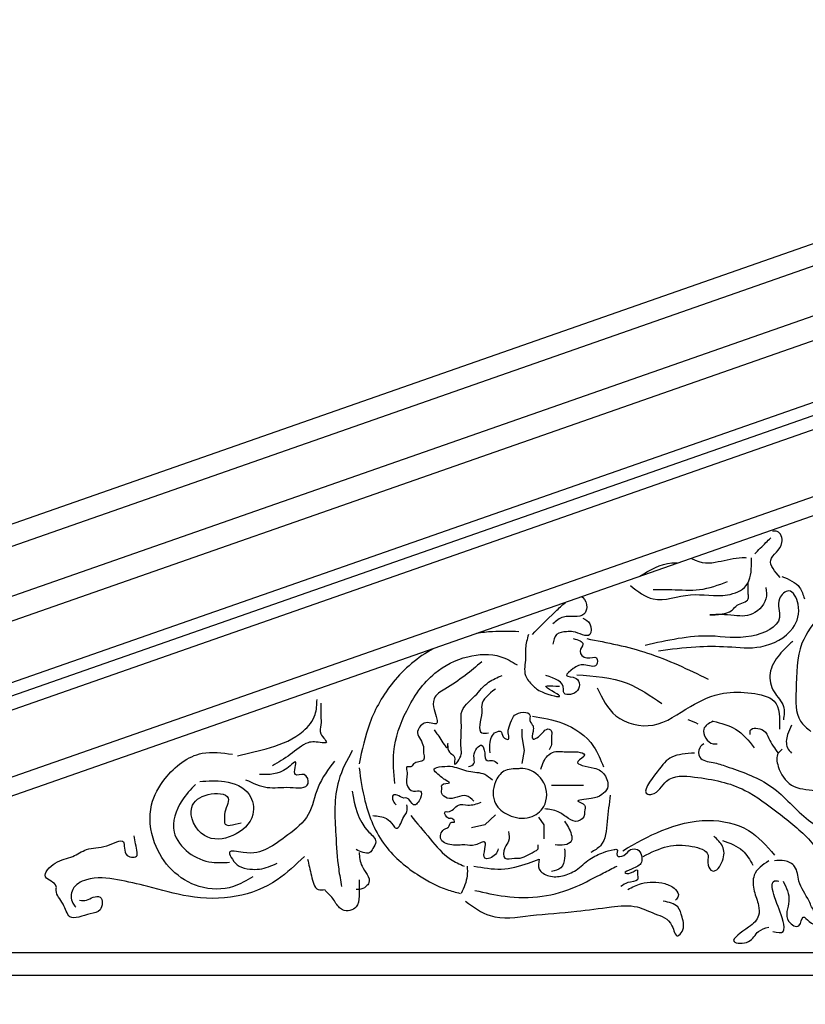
# Model space of a CAD drawing. Extents: x 0 to 286551, y -50 to 581131.
# Tile 154 of 207: x 171115 to 172874, y 568595 to 570800. Entities that reach past the tile are written whole.
import ezdxf

# ---------------------------------------------------------------- set-up
doc = ezdxf.new("R2010")
doc.units = 0
doc.header["$MEASUREMENT"] = 0
for name, color, linetype in [('0.09', 7, 'CONTINUOUS'), ('0.13', 5, 'CONTINUOUS'), ('0.18', 1, 'CONTINUOUS'), ('0.25', 2, 'CONTINUOUS'), ('0.25 GRIJS', 252, 'CONTINUOUS')]:
    doc.layers.add(name, color=color, linetype=linetype)

msp = doc.modelspace()

# ---------------------------------------------------------------- linework, layer by layer
at = {"layer": '0.09'}
for points in [[(169452.1, 568710.2), (174323.6, 570414.7)], [(169543, 568710.2), (174323.6, 570382.9)]]:
    msp.add_lwpolyline(points, dxfattribs=at)
at = {"layer": '0.13'}
for points in [[(168727.7, 568791.9), (174323.6, 570749.8)], [(168973.7, 568710.2), (174323.6, 570582.1)], [(174323.6, 570232.5), (169973, 568710.2)], [(174323.6, 570190.1), (170094.1, 568710.2)], [(168854.1, 568660.2), (174323.6, 568660.2)]]:
    msp.add_lwpolyline(points, dxfattribs=at)
at = {"layer": '0.18'}
msp.add_line((169367.4, 568710.2), (174323.6, 570444.3), dxfattribs=at)
at = {"layer": '0.25'}
for points in [[(168694.1, 568830.2), (174323.6, 570799.9)], [(168814.1, 568710.2), (174323.6, 570637.9)]]:
    msp.add_lwpolyline(points, dxfattribs=at)
msp.add_lwpolyline([(174323.6, 568710.2), (168814.1, 568710.2), (168814.1, 568690.2, -0.414214), (168844.1, 568660.2), (168854.1, 568660.2), (168854.1, 568530.2), (174323.6, 568530.2)], format="xyb", dxfattribs=at)
at = {"layer": '0.25 GRIJS'}
for points in [[(172240.6, 569134.3), (172245.8, 569163.5), (172240.6, 569194.4), (172240.6, 569211.5)], [(172305.9, 569086.2), (172324.8, 569086.2), (172360.8, 569086.2), (172378, 569086.2)], [(172180.5, 569019.3), (172156.5, 568997), (172127.3, 568990.1)], [(172276.7, 569014.1), (172288.7, 568997), (172288.7, 568966.1)]]:
    msp.add_lwpolyline(points, dxfattribs=at)
for points, knots in [([(172818.1, 569550.9), (172806.2, 569564.4), (172781.6, 569592.3), (172831, 569617.6), (172817.8, 569656.4), (172804.4, 569654.6), (172800.6, 569654.1)], [0, 0, 0, 0, 16.409779, 33.925579, 44.15608, 48.187555, 48.187555, 48.187555, 48.187555]), ([(172761, 569603.8), (172769.4, 569612.2), (172781.4, 569624.2), (172793.4, 569636.1), (172797, 569639.7)], [0, 0, 0, 0, 13.300239, 19.000406, 19.000406, 19.000406, 19.000406]), ([(172483, 569532.8), (172499.3, 569520), (172538.8, 569488.7), (172618, 569521.7), (172686.8, 569503.2), (172751.1, 569528.2), (172754.1, 569570.3), (172754, 569591.4), (172753.9, 569595.3)], [0, 0, 0, 0, 21.940397, 53.269256, 84.420287, 101.832708, 121.255133, 125.703533, 125.703533, 125.703533, 125.703533]), ([(172619.5, 569593.8), (172642.5, 569580.3), (172676.1, 569584.4), (172718, 569595.7), (172739.1, 569595.4), (172742, 569595.3)], [26.015259, 26.015259, 26.015259, 26.015259, 48.797266, 69.099002, 72.436464, 72.436464, 72.436464, 72.436464]), ([(172503.9, 569553.7), (172526.8, 569567.9), (172553.3, 569584.3), (172583.2, 569583.5), (172587.2, 569583.4)], [0, 0, 0, 0, 28.924026, 33.374082, 33.374082, 33.374082, 33.374082]), ([(172533.6, 569523.9), (172547.5, 569524.1), (172582.2, 569524.6), (172639.3, 569519.3), (172679.7, 569534.2), (172700.4, 569541.8)], [0, 0, 0, 0, 15.575356, 38.938549, 63.235953, 63.235953, 63.235953, 63.235953]), ([(172822.2, 569553.5), (172837.6, 569547), (172862, 569536.7), (172869.7, 569512.2), (172872.5, 569503.1)], [0, 0, 0, 0, 17.51885, 27.749279, 27.749279, 27.749279, 27.749279]), ([(172545.5, 569387), (172573.3, 569390.6), (172624.7, 569397.3), (172701.4, 569397.4), (172777.5, 569387.9), (172848.4, 569425.4), (172866.5, 569481.7), (172841.9, 569532.6), (172806, 569499.1), (172831.2, 569446.5), (172742.9, 569408.3), (172645.6, 569428.1), (172565.2, 569410), (172515.8, 569398.9)], [0, 0, 0, 0, 31.328858, 58.029834, 85.843083, 116.751571, 137.257937, 150.834553, 161.090061, 176.659354, 204.735116, 239.223609, 294.290537, 294.290537, 294.290537, 294.290537]), ([(172786.2, 569528.3), (172787.2, 569519.8), (172790.3, 569493.9), (172748.9, 569458.1), (172711, 569469), (172631.9, 569466.8), (172707.1, 569466.5), (172721.8, 569494.1), (172749.3, 569495.4), (172745.6, 569519.4), (172746.2, 569531), (172746.7, 569539.1)], [0, 0, 0, 0, 9.4026, 28.40278, 47.215905, 61.997236, 81.236799, 86.93674, 97.769697, 101.799259, 111.202075, 111.202075, 111.202075, 111.202075]), ([(172373.6, 569507.8), (172374.6, 569507.3), (172381, 569502.9), (172388.4, 569486.2), (172375.5, 569456.4), (172335.6, 569470.5), (172316.3, 569453.5), (172308.9, 569447)], [51.577609, 51.577609, 51.577609, 51.577609, 53.121015, 61.888053, 68.087213, 85.360528, 95.976083, 95.976083, 95.976083, 95.976083]), ([(172263.2, 569423.1), (172278.4, 569438.7), (172298.4, 569459.1), (172329.8, 569489), (172337.3, 569495.1)], [0, 0, 0, 0, 27.632029, 36.268303, 36.268303, 36.268303, 36.268303]), ([(172376.5, 569460.1), (172382.5, 569456.7), (172395.6, 569449.4), (172396.2, 569408.9), (172360.9, 569431.7), (172337.6, 569429.5), (172313.8, 569426.6), (172310.6, 569409.8), (172308.9, 569401.3)], [0, 0, 0, 0, 7.505785, 16.459337, 30.515614, 36.215661, 44.716425, 53.483582, 53.483582, 53.483582, 53.483582]), ([(172909.7, 569469.2), (172893, 569448.1), (172853.8, 569398.3), (172855.4, 569312.5), (172850.8, 569236.1), (172878, 569213.6), (172886.7, 569206.4)], [0, 0, 0, 0, 29.278419, 68.856851, 94.891374, 107.042879, 107.042879, 107.042879, 107.042879]), ([(172232.7, 569429.6), (172213.1, 569430.2), (172181.5, 569431.2), (172149.9, 569427.4), (172138, 569425.4)], [0, 0, 0, 0, 21.985392, 35.410235, 35.410235, 35.410235, 35.410235]), ([(172254.5, 569423.1), (172251.5, 569412.9), (172246.5, 569395.8), (172249.5, 569365.1), (172241.2, 569334.4), (172263.7, 569308.4), (172282.8, 569292), (172352.8, 569275.1), (172274.1, 569312.4), (172312.1, 569307.3), (172321.5, 569307.5), (172324.2, 569307.6)], [0, 0, 0, 0, 11.654256, 19.793868, 34.444998, 44.381807, 54.320145, 69.334426, 83.342117, 91.484949, 94.74221, 94.74221, 94.74221, 94.74221]), ([(172354.7, 569414.4), (172365.9, 569411), (172384.5, 569405.5), (172363.4, 569384.4), (172384.4, 569364.5), (172409.8, 569379.1), (172409.5, 569344.6), (172376.6, 569360.3), (172358.2, 569350), (172328.5, 569327.2), (172371.3, 569331.1), (172370.9, 569287.7), (172330.8, 569286.1), (172335.8, 569317.1), (172313.5, 569324.8), (172293.7, 569331.6)], [0, 0, 0, 0, 9.495143, 15.69443, 23.75392, 31.896752, 37.59433, 48.179948, 57.710373, 65.769711, 74.270843, 85.666214, 96.251832, 98.693867, 117.259511, 117.259511, 117.259511, 117.259511]), ([(172385.1, 569414.1), (172431, 569405.2), (172525.4, 569386.8), (172612, 569345.1), (172656.6, 569323.6)], [0, 0, 0, 0, 52.139872, 107.321542, 107.321542, 107.321542, 107.321542]), ([(172041, 569391.4), (172006.7, 569372.5), (171948.9, 569323.4), (171895.6, 569229.8), (171881.8, 569164.3), (171875.3, 569133.4)], [73.651986, 73.651986, 73.651986, 73.651986, 117.274259, 156.651966, 191.992207, 191.992207, 191.992207, 191.992207]), ([(172846.2, 569407.8), (172835.9, 569398.5), (172814.1, 569378.7), (172790, 569338.8), (172800, 569293.7), (172829.9, 569266.5), (172826.8, 569242.6), (172825.4, 569232.3)], [0, 0, 0, 0, 15.730434, 33.138717, 49.061916, 63.563566, 74.684459, 74.684459, 74.684459, 74.684459]), ([(171955.5, 569089.6), (171953.1, 569113.4), (171947.5, 569169.5), (171979.4, 569257.1), (172033.8, 569338), (172113.9, 569378), (172183.8, 569382), (172217.2, 569362.3), (172229.1, 569355.2)], [0, 0, 0, 0, 26.55152, 62.606887, 101.921161, 132.694876, 160.221829, 175.608781, 175.608781, 175.608781, 175.608781]), ([(172149.9, 569362.1), (172137.6, 569351.6), (172111.3, 569329), (172075, 569305.6), (172039.2, 569284.5), (172042, 569254.3), (172048.9, 569239.8), (172051.8, 569221.1), (172034.6, 569225.6), (172017.7, 569227.5), (172001, 569205.5), (172012.8, 569187.9), (172020.1, 569175.2), (172018.1, 569159.9), (172026.4, 569135.9), (171998.3, 569139.9), (171992.6, 569124.2), (171979.4, 569129.8), (171983.3, 569114.5), (171982.2, 569103.3), (171979.9, 569085.3), (171993.5, 569068.1), (172016.3, 569077.1), (172014, 569053.9), (171995.6, 569031.8), (171987.8, 569059.3), (171971.7, 569055.7), (171964.1, 569063.9), (171948, 569065.7), (171950.3, 569049.8), (171955.7, 569044.3), (171958.1, 569041.9)], [0, 0, 0, 0, 17.92961, 38.478536, 50.581466, 59.535018, 68.033282, 71.28904, 76.174612, 81.874659, 91.811651, 98.011136, 104.210297, 107.466055, 115.605668, 124.375336, 127.829273, 131.086534, 134.342293, 140.040086, 145.737664, 153.797154, 159.4972, 165.194778, 173.254268, 181.313758, 183.756544, 189.957299, 193.21456, 198.098414, 202.168692, 202.168692, 202.168692, 202.168692]), ([(172043.1, 569209.6), (172047.1, 569204.4), (172054.3, 569195), (172074.8, 569161.2), (172073.5, 569183), (172073.3, 569166.3), (172077.5, 569157.7), (172092.7, 569150.1), (172083.5, 569121.1), (172105.9, 569150.2), (172102.4, 569175.2), (172104, 569199.7), (172104.5, 569226.9), (172100.5, 569257.2), (172135.5, 569283.3), (172160.5, 569317.3), (172184.9, 569327.2), (172195.6, 569331.6)], [0, 0, 0, 0, 9.936809, 17.996147, 20.437966, 22.879785, 29.079144, 33.684544, 39.382337, 49.319146, 52.575121, 69.668069, 75.365862, 83.505475, 102.069161, 118.187988, 130.932387, 130.932387, 130.932387, 130.932387]), ([(172362.5, 569333.3), (172401.5, 569330.5), (172471.1, 569325.3), (172528.1, 569286), (172553.2, 569268.7)], [0, 0, 0, 0, 42.885132, 76.437323, 76.437323, 76.437323, 76.437323]), ([(172180.4, 569301.1), (172165.9, 569289.8), (172146.9, 569275), (172152.4, 569239.7), (172135.9, 569199.4), (172159.3, 569202.3), (172165.1, 569203.1)], [0, 0, 0, 0, 17.928431, 23.626008, 40.719173, 46.419219, 46.419219, 46.419219, 46.419219]), ([(172408.6, 569303.7), (172419.7, 569280.3), (172443.7, 569230.1), (172541, 569207.1), (172611.3, 569263), (172685.4, 569296.1), (172749.1, 569294), (172818, 569280.8), (172817, 569235.8), (172816.5, 569211.4)], [0, 0, 0, 0, 28.071306, 60.180299, 95.005143, 124.959373, 148.322566, 168.378284, 192.152419, 192.152419, 192.152419, 192.152419]), ([(171603, 569151.8), (171627.6, 569157.3), (171679, 569168.7), (171743.6, 569194.3), (171779.7, 569239.3), (171780.6, 569266.3), (171781.1, 569278)], [0, 0, 0, 0, 28.385672, 59.172567, 76.089332, 88.964388, 88.964388, 88.964388, 88.964388]), ([(171789.6, 569269.5), (171789.4, 569260), (171789, 569243.9), (171791.2, 569220.7), (171783.5, 569201), (171809.4, 569179.3), (171782.5, 569181.9), (171763.4, 569185.1), (171733.1, 569164.3), (171709, 569144.8), (171687.8, 569133.2), (171681.1, 569129.5)], [0, 0, 0, 0, 10.672492, 18.143172, 25.613636, 34.218914, 37.421855, 49.166079, 57.773056, 76.139065, 84.746042, 84.746042, 84.746042, 84.746042]), ([(172168.5, 569158.3), (172167.8, 569166.2), (172166.3, 569183.7), (172176.2, 569206), (172196.2, 569207.7), (172193.8, 569192.8), (172212.9, 569184.9), (172209, 569201), (172209, 569213.9), (172216.2, 569228.4), (172223.4, 569250), (172263.4, 569252.5), (172255.1, 569228.9), (172266.7, 569219.3), (172264.8, 569205.8), (172259.9, 569183.9), (172280, 569195.4), (172286.1, 569205.3), (172299.4, 569214.7), (172308.2, 569205.1), (172304.4, 569192.6), (172308, 569178.2), (172302.9, 569169.1), (172300.7, 569165.2)], [0, 0, 0, 0, 8.979446, 20.015794, 22.582557, 27.467393, 32.35378, 36.202083, 40.691914, 48.199498, 53.371046, 66.2039, 70.693515, 75.865092, 80.354923, 86.76869, 91.655077, 98.005751, 102.89193, 105.613951, 110.103566, 116.517549, 121.402709, 121.402709, 121.402709, 121.402709]), ([(172263.2, 569240.1), (172286, 569236.6), (172337.6, 569228.7), (172399.3, 569186), (172416.1, 569142.7), (172422.3, 569126.8)], [0, 0, 0, 0, 25.877672, 58.444109, 77.377592, 77.377592, 77.377592, 77.377592]), ([(172667.9, 569229.1), (172658.5, 569224.3), (172636, 569212.7), (172657.7, 569176.7), (172673.8, 569178.2), (172676.8, 569178.5)], [0, 0, 0, 0, 10.255125, 24.756604, 28.094385, 28.094385, 28.094385, 28.094385]), ([(172667.9, 569229.1), (172685.7, 569224.7), (172723.2, 569215.6), (172747.5, 569185.4), (172760.2, 569169.6)], [0, 0, 0, 0, 20.055646, 42.078391, 42.078391, 42.078391, 42.078391]), ([(172751.2, 569199.3), (172750.8, 569202.6), (172748.9, 569216.8), (172784.5, 569213.3), (172794, 569184.5), (172806, 569168.2), (172813.7, 569157.7)], [0, 0, 0, 0, 3.336246, 14.461546, 22.481842, 36.983674, 36.983674, 36.983674, 36.983674]), ([(172843.5, 569220.2), (172840.2, 569213.5), (172832.5, 569198), (172829.8, 569172.7), (172840.1, 569161.4), (172843.5, 569157.7)], [0, 0, 0, 0, 8.470036, 19.591144, 25.152534, 25.152534, 25.152534, 25.152534]), ([(172120.4, 569127.4), (172125.5, 569129.2), (172136.9, 569133.3), (172127.3, 569155.1), (172150, 569186.6), (172157.6, 569158.6), (172157.2, 569137.6), (172175.3, 569143.4), (172182, 569137.5), (172185.7, 569134.3)], [0, 0, 0, 0, 5.172623, 11.586605, 22.623129, 29.531634, 36.228212, 40.719806, 45.892258, 45.892258, 45.892258, 45.892258]), ([(172647, 569178.5), (172643.6, 569175.9), (172634.6, 569169), (172634.8, 569140.5), (172669.3, 569138.2), (172719.1, 569119.9), (172801.5, 569093.5), (172869.8, 569007.8), (172951.6, 568963), (172998.3, 568907.3), (173028.6, 568885.3), (173043, 568874.9)], [0, 0, 0, 0, 4.719403, 12.50405, 24.485726, 36.100494, 74.957157, 116.710826, 155.643759, 177.666505, 197.471784, 197.471784, 197.471784, 197.471784]), ([(171637.3, 568880.7), (171623.2, 568872.3), (171587.1, 568850.8), (171516.5, 568851.8), (171452.3, 568892.5), (171409.9, 568958.2), (171401.7, 569038), (171443.3, 569112.8), (171511.6, 569166.4), (171568.6, 569158.4), (171591.5, 569155.1)], [0, 0, 0, 0, 18.206201, 46.705795, 73.376036, 100.473029, 132.311197, 157.147572, 194.611509, 219.866962, 219.866962, 219.866962, 219.866962]), ([(171860.1, 569163.9), (171848.2, 569141.8), (171816.9, 569083.4), (171822.1, 568989), (171826.8, 568910.2), (171833.7, 568872), (171836.1, 568858.9)], [0, 0, 0, 0, 27.688538, 73.335431, 101.928504, 116.782094, 116.782094, 116.782094, 116.782094]), ([(172282.4, 569122), (172285.9, 569133), (172291.2, 569149.8), (172315.7, 569164.2), (172341, 569158.5), (172360.4, 569162.5), (172390.1, 569154.4), (172345.6, 569132), (172403.5, 569127), (172426.9, 569112), (172437.3, 569081.3), (172416.7, 569061.8), (172398.4, 569055.1), (172350.1, 569052), (172385.6, 569043.9), (172379.3, 569029.1), (172381.5, 569015.2), (172364.9, 568999.9), (172341.5, 569012), (172321.1, 569029.3), (172301.3, 569031.6), (172290.9, 569032.8)], [0, 0, 0, 0, 12.430383, 18.83464, 29.956105, 38.694536, 44.744075, 52.60664, 67.210691, 77.567252, 88.937294, 96.259631, 105.557447, 116.931508, 123.335487, 128.8941, 131.276362, 139.138926, 147.432519, 157.78908, 169.162829, 169.162829, 169.162829, 169.162829]), ([(172626.2, 569157.7), (172607.6, 569156.5), (172572.3, 569154.3), (172545.8, 569120), (172503.5, 569064.7), (172544.7, 569064.9), (172562.2, 569110.2), (172648.3, 569103.1), (172733.9, 569085.6), (172815.3, 569022.5), (172889.9, 568965), (172938.9, 568883.6), (173010.5, 568845.4), (173059.6, 568835.9), (173080.7, 568836.2), (173084.7, 568836.3)], [0, 0, 0, 0, 19.205138, 36.508706, 56.95534, 60.292802, 76.828833, 100.429031, 144.143587, 177.773996, 213.246965, 249.562539, 281.436976, 300.642151, 305.092207, 305.092207, 305.092207, 305.092207]), ([(172822.7, 569166.6), (172819.3, 569163.8), (172807.9, 569154.5), (172813.5, 569118.8), (172840.5, 569078.4), (172877.8, 569075.7), (172897.1, 569074.3)], [0, 0, 0, 0, 4.719177, 15.84007, 34.975774, 55.489316, 55.489316, 55.489316, 55.489316]), ([(171820.3, 569139.9), (171806.2, 569121.2), (171778.8, 569085.3), (171768.6, 569015.8), (171718.7, 568976), (171669.8, 568940.4), (171631.1, 568929.2), (171577.6, 568943.7), (171592.7, 568916.7), (171606.2, 568902.3), (171629.9, 568897.4), (171659.2, 568896.9), (171678.9, 568905.5), (171691.8, 568911.2)], [0, 0, 0, 0, 25.972991, 50.174719, 74.352811, 94.90147, 115.517258, 126.917032, 133.116391, 141.175728, 150.459648, 158.602481, 174.051472, 174.051472, 174.051472, 174.051472]), ([(171621.1, 569098.1), (171637.5, 569090.6), (171670.3, 569075.7), (171712.1, 569084.3), (171768.6, 569075.3), (171756.8, 569117.5), (171721.6, 569098.4), (171740.4, 569148.5), (171704.2, 569111.7), (171679.4, 569109.4), (171655.4, 569109.5), (171652.5, 569109.5)], [0, 0, 0, 0, 19.246558, 38.464205, 53.750407, 61.878746, 69.352488, 80.024765, 85.362108, 108.994582, 112.197523, 112.197523, 112.197523, 112.197523]), ([(171875.3, 569124.6), (171878.8, 569099.8), (171887.4, 569038.7), (171925.5, 568947.1), (171999.6, 568886.6), (172059.4, 568854.7), (172091.7, 568846.3), (172101.9, 568843.6)], [0, 0, 0, 0, 28.102527, 69.264373, 107.329053, 132.818039, 144.673621, 144.673621, 144.673621, 144.673621]), ([(172132.5, 569050.2), (172126.9, 569055.4), (172110.1, 569071.5), (172081.5, 569047.9), (172057.6, 569065.6), (172061.5, 569077.3), (172057.4, 569091.3), (172087.1, 569088.4), (172066.8, 569097.8), (172057.6, 569106), (172032.4, 569123.8), (172064.6, 569128.2), (172088.1, 569129.1), (172119.6, 569114.1), (172153, 569115.5), (172168.2, 569102.8), (172173.7, 569098.2)], [0, 0, 0, 0, 7.831167, 23.987383, 29.901856, 34.391686, 36.957366, 43.656089, 48.282532, 51.490307, 61.026958, 67.725681, 76.708551, 90.721781, 104.43865, 112.269941, 112.269941, 112.269941, 112.269941]), ([(172233.8, 569122.3), (172221.4, 569122.4), (172198.2, 569122.7), (172174.6, 569088.8), (172172.7, 569044.3), (172211.2, 569014.3), (172256.1, 569007.2), (172298, 569038.4), (172296.9, 569095.1), (172256.9, 569125), (172231.5, 569122.9), (172223.5, 569122.3)], [0, 0, 0, 0, 12.976305, 24.397785, 42.356678, 56.90137, 74.970172, 89.599747, 109.483006, 128.729774, 137.712644, 137.712644, 137.712644, 137.712644]), ([(171508.7, 569087.6), (171497.9, 569076), (171471, 569047.2), (171448.7, 568983.6), (171491.1, 568930.7), (171539.7, 568910.5), (171571.8, 568912.5), (171585, 568913.3)], [0, 0, 0, 0, 17.928264, 44.697764, 65.69805, 86.867704, 101.524738, 101.524738, 101.524738, 101.524738]), ([(171518.8, 569094), (171536.9, 569095.4), (171575.7, 569098.4), (171633.8, 569076.1), (171644.9, 569010.5), (171596.1, 568966.3), (171522, 568958.8), (171484.1, 569034.9), (171531.9, 569070.7), (171597.1, 569066.7), (171572.3, 569028.7), (171574.4, 569011), (171572.1, 568990.4), (171593.4, 568996.7), (171610.9, 569001.9)], [0, 0, 0, 0, 20.654241, 43.968131, 60.939952, 85.285975, 108.890731, 134.848279, 152.356819, 169.334857, 183.411586, 187.344261, 190.293606, 204.062994, 204.062994, 204.062994, 204.062994]), ([(171860.1, 569072.4), (171865.6, 569040), (171872.7, 568999), (171917.8, 568962.6), (171906.5, 568945.7), (171899.6, 568932), (171882.7, 568934.6), (171873.5, 568939.2), (171868.8, 568941.7)], [0, 0, 0, 0, 36.882337, 46.819146, 53.018306, 57.088757, 62.788484, 68.989534, 68.989534, 68.989534, 68.989534]), ([(172437.5, 569063.7), (172435.2, 569044.6), (172430.6, 569007.4), (172427.2, 568953.7), (172402, 568939.6), (172393.9, 568935.1)], [0, 0, 0, 0, 22.112147, 43.24433, 53.182407, 53.182407, 53.182407, 53.182407]), ([(171905.8, 569017.9), (171916.8, 569017), (171935.4, 569015.5), (171948.8, 569000.7), (171958, 568986.2), (171969.9, 568998), (171971.6, 569012), (171984.3, 569025.3), (171982.8, 569036.6), (171982.1, 569041.9)], [0, 0, 0, 0, 11.658671, 19.717935, 23.171872, 27.242772, 33.442131, 40.005097, 45.702674, 45.702674, 45.702674, 45.702674]), ([(172186.7, 568943.5), (172185.3, 568939.1), (172181.4, 568926.9), (172150.6, 568914.5), (172156.8, 568940.7), (172160.4, 568966), (172133.8, 568947.3), (172110.5, 568954.3), (172084.1, 568948.5), (172050, 568962.2), (172062.3, 568988), (172077.9, 568991), (172078.2, 569005.6), (172093.2, 569000.5), (172083.7, 569014), (172072.9, 569008.2), (172061.8, 569028.9), (172083.3, 569023.5), (172093.4, 569046.8), (172122.5, 569038.4), (172138.9, 569044.2), (172148.5, 569047.6)], [0, 0, 0, 0, 5.327246, 14.625062, 22.565936, 28.124549, 36.418141, 45.156573, 56.278038, 67.285707, 75.877678, 79.065038, 83.953351, 86.336385, 90.307286, 92.690639, 99.093446, 101.4768, 111.833361, 119.777447, 131.151196, 131.151196, 131.151196, 131.151196]), ([(171990.8, 569017.9), (172005.3, 569000.6), (172033.6, 568966.9), (172069.6, 568922.4), (172100.1, 568909.2), (172110.7, 568904.6)], [0, 0, 0, 0, 25.432814, 49.610753, 62.355152, 62.355152, 62.355152, 62.355152]), ([(172335.5, 569005.1), (172341.5, 568996), (172350, 568982.8), (172353.5, 568958.1), (172333.6, 568950), (172321.2, 568951.3), (172314.3, 568952)], [0, 0, 0, 0, 12.430576, 17.989188, 24.393167, 32.337254, 32.337254, 32.337254, 32.337254]), ([(172465.9, 568939.2), (172494.4, 568955.5), (172553.5, 568989.5), (172651.3, 569014.8), (172748.8, 568994.7), (172787.4, 568950.1), (172805.3, 568929.5)], [0, 0, 0, 0, 36.727458, 76.286772, 111.141944, 141.037365, 141.037365, 141.037365, 141.037365]), ([(171249.4, 568828.4), (171254.7, 568827.8), (171265.7, 568826.6), (171278.4, 568836), (171302.9, 568838.8), (171300.2, 568800.9), (171265.9, 568798.9), (171224.6, 568777.6), (171215.1, 568823.1), (171194.8, 568840.9), (171199.8, 568867.8), (171156.5, 568877.7), (171197.9, 568918.9), (171231.8, 568921.8), (171268.4, 568948.1), (171303.8, 568942.6), (171357.2, 568974.3), (171343.5, 568924.4), (171379.7, 568922.4), (171376.5, 568946.6), (171373.8, 568960.4), (171371.5, 568972.1)], [0, 0, 0, 0, 5.700047, 11.900802, 17.600849, 28.18228, 36.951869, 54.225152, 66.244036, 78.985505, 82.241263, 94.344193, 108.349914, 124.075106, 136.81979, 154.226481, 168.447124, 180.298796, 188.441629, 190.883448, 204.934605, 204.934605, 204.934605, 204.934605]), ([(172210.1, 568981.8), (172211.2, 568974.2), (172213.3, 568960.6), (172198.8, 568946.1), (172195.8, 568915.5), (172219, 568923.1), (172241.4, 568921), (172257.5, 568932.7), (172277.7, 568942), (172276.5, 568948.9), (172276, 568952)], [0, 0, 0, 0, 7.940875, 14.343523, 23.078485, 31.022252, 34.199951, 48.804002, 52.775518, 55.951868, 55.951868, 55.951868, 55.951868]), ([(172511.2, 568926.3), (172529.5, 568935.4), (172564.7, 568952.9), (172612.6, 568952.9), (172663.9, 568937.9), (172652.3, 568909.1), (172670, 568884.2), (172693.9, 568918), (172693.1, 568949.7), (172677.2, 568964.4), (172669.5, 568971.5)], [0, 0, 0, 0, 22.20173, 42.732634, 57.863625, 66.314183, 72.351118, 84.304256, 96.376328, 107.50826, 107.50826, 107.50826, 107.50826]), ([(172688.9, 568961.8), (172705.5, 568956), (172735.1, 568945.7), (172750.2, 568918.7), (172756.8, 568906.9)], [0, 0, 0, 0, 18.901987, 33.639887, 33.639887, 33.639887, 33.639887]), ([(171752.8, 568926.4), (171733.4, 568907.7), (171690.2, 568866.1), (171598.6, 568829.6), (171496.7, 568832.1), (171410, 568857.5), (171334.7, 568875.4), (171275.2, 568882.7), (171229.8, 568858.3), (171229.2, 568826.4), (171238.3, 568815.9), (171240.7, 568813.1)], [0, 0, 0, 0, 30.024008, 66.916655, 106.816022, 141.970947, 167.848666, 193.905155, 207.912846, 219.308217, 223.378668, 223.378668, 223.378668, 223.378668]), ([(171875.3, 568935.1), (171876.1, 568924.9), (171877.9, 568901.5), (171905, 568875.8), (171889.7, 568856.7), (171878.7, 568851.9), (171871, 568852.3), (171868.8, 568852.4)], [0, 0, 0, 0, 11.654256, 26.619494, 30.689945, 36.890994, 39.33378, 39.33378, 39.33378, 39.33378]), ([(172278.4, 568919.9), (172277.1, 568912.1), (172274.1, 568894.8), (172301.9, 568879.4), (172331.9, 568881.2), (172364.3, 568895), (172388.8, 568920.7), (172420.1, 568935.1), (172438.3, 568940.4), (172457.1, 568943.6), (172447.2, 568923.3), (172473.5, 568927.5), (172479.3, 568943.6), (172500.6, 568944.2), (172508.4, 568929.1), (172509.1, 568907.7), (172491.5, 568900.6), (172462.5, 568888.7), (172485.5, 568886.6), (172500, 568901.6), (172497.6, 568885.7), (172503.2, 568868.8), (172476.3, 568870.4), (172466, 568862.4), (172461.5, 568858.9)], [0, 0, 0, 0, 8.139612, 18.077951, 29.477724, 41.879614, 56.375163, 69.119465, 78.403328, 80.846433, 85.730071, 91.429798, 98.935825, 104.635553, 110.505788, 116.203582, 126.141796, 132.705854, 137.591425, 143.792181, 146.234, 151.931793, 160.432558, 166.997, 166.997, 166.997, 166.997]), ([(172335.5, 568943.5), (172336, 568936.6), (172336.8, 568922.1), (172329.9, 568897.7), (172313.8, 568894.2), (172305.8, 568892.5)], [0, 0, 0, 0, 7.940875, 16.493959, 25.049525, 25.049525, 25.049525, 25.049525]), ([(171759.8, 568919.9), (171762.6, 568908.4), (171767.9, 568886.6), (171775.7, 568849.2), (171793.5, 568851.6), (171799, 568852.4)], [0, 0, 0, 0, 14.215609, 26.957077, 32.656804, 32.656804, 32.656804, 32.656804]), ([(172117.2, 568904.6), (172117.6, 568897.3), (172118.7, 568876.1), (172109.9, 568856.5), (172104.1, 568843.6)], [0, 0, 0, 0, 8.139612, 23.583848, 23.583848, 23.583848, 23.583848]), ([(172132.4, 568904.6), (172152.8, 568901), (172193.9, 568893.5), (172243.1, 568906.7), (172270.5, 568916.9), (172278.4, 568919.9)], [0, 0, 0, 0, 22.929933, 46.246963, 55.777388, 55.777388, 55.777388, 55.777388]), ([(172134.6, 568850.2), (172157, 568845.1), (172206.3, 568833.9), (172284.4, 568832.9), (172359, 568855), (172412, 568884.5), (172442.6, 568899.6), (172452.8, 568904.6)], [0, 0, 0, 0, 25.710726, 56.653106, 86.292212, 111.781009, 124.525597, 124.525597, 124.525597, 124.525597]), ([(172792.4, 568916.6), (172778.8, 568907.2), (172754.7, 568890.6), (172758, 568847.9), (172770.6, 568821.1), (172772.2, 568788.1), (172748.1, 568767.3), (172693.7, 568732), (172753.7, 568729.8), (172765, 568760.2), (172784.1, 568765.6), (172792.4, 568768)], [0, 0, 0, 0, 17.076246, 30.355633, 42.959883, 51.410225, 64.245337, 81.321205, 93.398057, 105.351043, 114.548212, 114.548212, 114.548212, 114.548212]), ([(172824.7, 568871.3), (172831.8, 568856.6), (172845.8, 568827.7), (172822.4, 568786.2), (172864.5, 568759.9), (172866.3, 568799.8), (172885.6, 568775.6), (172907, 568770.3), (172933.4, 568767.3), (172954.2, 568779.5), (172956.8, 568806), (172927.7, 568801.6), (172895.5, 568792), (172880.6, 568835.9), (172857.6, 568863.3), (172856.9, 568904.6), (172829, 568918.8), (172812.8, 568917.3), (172805.3, 568916.6)], [0, 0, 0, 0, 17.577899, 34.479015, 43.676099, 51.774818, 57.812602, 67.009392, 79.086244, 85.123898, 93.574456, 97.197576, 114.10536, 123.839154, 142.736596, 155.340846, 165.076789, 173.530521, 173.530521, 173.530521, 173.530521]), ([(171875.3, 568874.1), (171875.6, 568862.1), (171876.1, 568842), (171873.2, 568807.9), (171843.1, 568801.3), (171825.1, 568816.3), (171816.6, 568834.7), (171804.5, 568845.4), (171799, 568850.2)], [0, 0, 0, 0, 13.83719, 23.117992, 34.776351, 38.847251, 48.78406, 56.843397, 56.843397, 56.843397, 56.843397]), ([(172476.7, 568852.4), (172486.7, 568857.4), (172512.2, 568870.4), (172552.4, 568869.7), (172581.7, 568857.6), (172593.6, 568838.1), (172586.4, 568831.2), (172583.5, 568828.4)], [0, 0, 0, 0, 12.40189, 31.944496, 42.14644, 48.3456, 52.416051, 52.416051, 52.416051, 52.416051]), ([(172802, 568758.3), (172811.5, 568756.2), (172830.3, 568752.2), (172822.1, 568798.6), (172808.6, 568819.2), (172794.7, 568873.6), (172811.4, 568871.7), (172815, 568871.3)], [0, 0, 0, 0, 8.454052, 16.90461, 38.669149, 51.948535, 55.571655, 55.571655, 55.571655, 55.571655]), ([(172113.6, 568826.1), (172131.3, 568813), (172174, 568781.4), (172264.8, 568796.2), (172354.1, 568801.3), (172432.8, 568812.7), (172494.3, 568819.2), (172538.4, 568795.6), (172576.1, 568786.3), (172584.1, 568740.3), (172605.6, 568764.6), (172599.2, 568787.7), (172590.5, 568819.6), (172569, 568823.7), (172556.4, 568826.1)], [0, 0, 0, 0, 23.817072, 57.632321, 96.447818, 125.657534, 147.396251, 163.225692, 180.60105, 190.335003, 195.457732, 207.53002, 216.724525, 229.730982, 229.730982, 229.730982, 229.730982])]:
    msp.add_open_spline(points, degree=3, knots=knots, dxfattribs=at)
msp.add_open_spline([(172611.4, 569233.2), (172618.9, 569229.9), (172626.4, 569226.7), (172634, 569223.5)], degree=3, dxfattribs=at)

doc.saveas('drawing.dxf')
